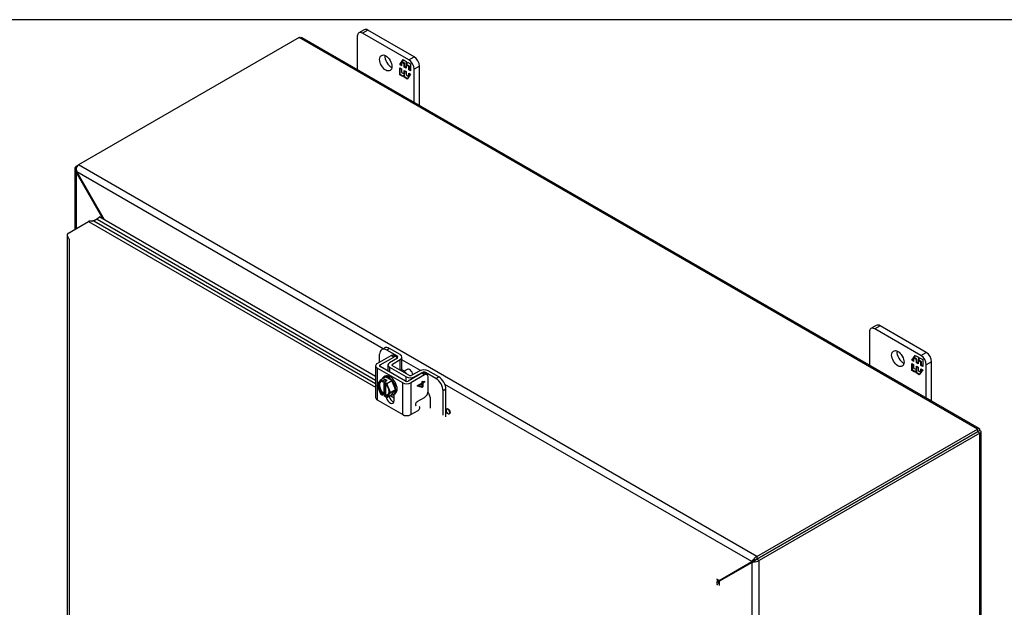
# Model space of a CAD drawing. Header units: inches. Extents: x 1 to 150, y -1 to 99.
# Tile 28 of 29: x 94 to 119, y 85 to 99. Entities that reach past the tile are written whole.
import ezdxf

# ---------------------------------------------------------------- set-up
doc = ezdxf.new("R2010")
doc.units = ezdxf.units.IN
doc.header["$MEASUREMENT"] = 0
for name, color, linetype in [('COM40676', 7, 'Continuous'), ('COM42667', 7, 'Continuous'), ('COM42781', 7, 'Continuous'), ('COM48541', 7, 'Continuous'), ('COM48553', 7, 'Continuous'), ('Default', 7, 'Continuous'), ('FET07730', 7, 'Continuous'), ('NTS166105', 7, 'Continuous'), ('SCC19011', 7, 'Continuous'), ('WAF25035', 7, 'Continuous')]:
    doc.layers.add(name, color=color, linetype=linetype)

# ---------------------------------------------------------------- blocks, each defined once
blk = doc.blocks.new('SE6')
at = {"layer": 'COM40676', "color": 7, "linetype": 'Continuous'}
for p, q in [((116.628, 88.547), (116.186, 88.292)), ((116.628, 88.547), (116.628, 88.547)), ((116.628, 88.547), (116.628, 88.547)), ((116.01, 88.19), (116.01, 88.19)), ((116.186, 88.292), (116.186, 88.292))]:
    blk.add_line(p, q, dxfattribs=at)
blk.add_ellipse((116.098, 88.343), major_axis=(0.125, 0), ratio=0.57735, start_param=-0.827611, end_param=-0.785398, dxfattribs=at)
at = {"layer": 'COM42667', "color": 7, "linetype": 'Continuous'}
for p, q in [((102.931, 90.95), (103.273, 91.147)), ((102.999, 90.911), (103.34, 91.108)), ((103.34, 91.108), (103.273, 91.147)), ((103.402, 91.114), (103.335, 91.153)), ((102.89, 90.892), (102.89, 90.1)), ((102.931, 90.833), (102.931, 90.441)), ((103.562, 90.469), (102.931, 90.833)), ((102.999, 90.872), (102.999, 90.911)), ((103.629, 90.508), (102.999, 90.872)), ((104.038, 90.705), (103.697, 90.508)), ((104.105, 90.666), (103.764, 90.469)), ((104.105, 90.666), (104.038, 90.705)), ((104.168, 90.672), (104.101, 90.711)), ((104.194, 90.259), (104.194, 90.615)), ((102.931, 90.385), (102.931, 90.041)), ((103.562, 89.677), (103.562, 90.469)), ((103.764, 90.469), (103.764, 89.677)), ((103.929, 90.403), (104.043, 90.47)), ((103.929, 90.383), (103.929, 90.403)), ((104.043, 90.355), (103.929, 90.383)), ((104.042, 90.356), (103.929, 90.383)), ((104.043, 90.445), (103.963, 90.399)), ((104.042, 90.445), (103.963, 90.399)), ((103.963, 90.399), (104.043, 90.38)), ((103.963, 90.399), (103.963, 90.399)), ((104.042, 90.445), (104.043, 90.445)), ((104.062, 90.367), (104.042, 90.356)), ((104.042, 90.356), (104.043, 90.355)), ((104.043, 90.497), (104.063, 90.509)), ((104.043, 90.47), (104.043, 90.497)), ((104.043, 90.38), (104.043, 90.445)), ((104.063, 90.367), (104.043, 90.355)), ((104.062, 90.508), (104.062, 90.481)), ((104.062, 90.481), (104.063, 90.481)), ((104.105, 90.481), (104.062, 90.457)), ((104.062, 90.457), (104.063, 90.456)), ((104.062, 90.457), (104.062, 90.367)), ((104.062, 90.367), (104.063, 90.367)), ((104.063, 90.509), (104.063, 90.481)), ((104.063, 90.481), (104.105, 90.506)), ((104.105, 90.481), (104.063, 90.456)), ((104.063, 90.456), (104.063, 90.367)), ((104.105, 90.506), (104.105, 90.481)), ((104.105, 90.505), (104.105, 90.481)), ((104.105, 90.481), (104.105, 90.481)), ((103.346, 90.026), (103.346, 90.184)), ((103.922, 90), (104.105, 90.106)), ((102.931, 90.041), (103.562, 89.677)), ((103.764, 89.677), (103.945, 89.782))]:
    blk.add_line(p, q, dxfattribs=at)
for centre, major_axis, start_param, end_param in [((103.273, 91.045), (-0.063, -0.108), 3.141593, 3.926991), ((103.34, 91.006), (-0.062, -0.108), 2.636933, 3.926991), ((103.033, 90.892), (0.143, 0), 2.356194, 3.926991), ((103.033, 90.892), (0.048, 0), 2.356194, 3.926991), ((104.038, 90.603), (-0.063, -0.108), 3.141593, 3.926991), ((104.105, 90.564), (-0.063, -0.108), 2.356194, 3.926991), ((103.663, 90.528), (-0.143, 0), 0.785398, 2.356194), ((103.663, 90.528), (-0.048, 0), 0.785398, 2.356194), ((103.033, 90.1), (0.143, 0), 3.141593, 3.926991), ((103.247, 90.083), (-0.07, 0.122), 1.033487, 3.926991), ((103.314, 90.122), (-0.07, 0.122), 1.141993, 2.643086), ((104.105, 90.208), (-0.062, -0.108), 0.785398, 2.356194), ((103.922, 89.951), (0.03, 0.052), 0.785398, 3.141593), ((103.945, 89.831), (-0.03, -0.052), 0.785398, 3.141593), ((103.663, 89.736), (0.143, 0), 3.926991, 5.497787)]:
    blk.add_ellipse(centre, major_axis=major_axis, ratio=0.57735, start_param=start_param, end_param=end_param, dxfattribs=at)
at = {"layer": 'COM42781', "color": 7, "linetype": 'Continuous'}
for p, q in [((103.111, 91.332), (103.04, 91.292)), ((103.236, 91.32), (103.165, 91.279)), ((103.5, 91.168), (103.236, 91.32)), ((102.989, 90.983), (102.989, 91.177)), ((103.429, 91.127), (103.165, 91.279)), ((103.238, 90.972), (103.43, 91.086)), ((103.31, 90.932), (103.502, 91.046)), ((103.429, 91.086), (103.429, 91.127)), ((103.502, 90.788), (103.502, 91.046)), ((103.544, 90.785), (103.544, 91.106)), ((103.196, 90.912), (103.196, 90.758)), ((103.647, 90.616), (103.24, 90.851)), ((103.24, 90.733), (103.24, 90.851)), ((103.31, 90.892), (103.31, 90.932)), ((103.718, 90.656), (103.311, 90.891)), ((103.647, 90.502), (103.647, 90.616)), ((103.986, 90.767), (103.788, 90.656)), ((104.056, 90.725), (103.857, 90.615)), ((103.857, 90.601), (103.857, 90.615)), ((104.056, 90.713), (104.056, 90.725)), ((104.389, 90.572), (104.126, 90.725)), ((104.126, 90.697), (104.126, 90.725)), ((104.46, 90.613), (104.196, 90.766)), ((104.389, 90.572), (104.46, 90.613)), ((104.637, 90.307), (104.566, 90.266)), ((104.637, 89.623), (104.637, 90.307)), ((104.566, 89.664), (104.566, 90.266)), ((104.257, 89.842), (104.257, 90.036))]:
    blk.add_line(p, q, dxfattribs=at)
for centre, major_axis, start_param, end_param in [((103.165, 91.075), (0.125, -0.217), 2.356194, 3.926991), ((103.236, 91.116), (0.125, -0.217), 2.356194, 3.141593), ((103.394, 91.106), (-0.05, 0), 2.373648, 3.926991), ((103.394, 91.106), (-0.15, 0), 2.373648, 3.926991), ((103.346, 90.912), (0.15, 0), 2.373648, 3.926991), ((103.346, 90.912), (0.05, 0), 2.373648, 3.926991), ((103.578, 90.607), (0.1, -0.173), 1.712693, 2.999696), ((104.09, 90.704), (0.15, 0), 0.785398, 2.338741), ((103.753, 90.677), (-0.15, 0), 0.785398, 2.338741), ((103.753, 90.677), (-0.05, 0), 0.785398, 2.338741), ((104.09, 90.704), (0.05, 0), 0.785398, 2.338741), ((104.389, 90.368), (0.125, -0.217), 0.785398, 2.356194), ((104.46, 90.409), (-0.125, 0.217), 3.926991, 5.497787), ((104.08, 90.139), (0.125, -0.217), 0.785398, 1.678661)]:
    blk.add_ellipse(centre, major_axis=major_axis, ratio=0.57735, start_param=start_param, end_param=end_param, dxfattribs=at)
at = {"layer": 'COM48541', "color": 7, "linetype": 'Continuous'}
for p, q in [((100.991, 99.049), (95.506, 95.882)), ((117.847, 89.317), (100.991, 99.049)), ((117.893, 89.331), (101.066, 99.046)), ((95.413, 95.799), (95.413, 94.282)), ((95.447, 95.761), (95.421, 95.756)), ((95.449, 95.704), (95.421, 95.756)), ((95.445, 95.77), (95.46, 95.71)), ((95.449, 95.849), (95.506, 95.882)), ((95.449, 95.849), (95.466, 95.839)), ((95.46, 95.71), (95.449, 95.704)), ((96.121, 94.539), (95.449, 95.704)), ((95.449, 95.704), (95.449, 94.302)), ((95.46, 95.71), (96.143, 94.527)), ((103.077, 91.312), (95.46, 95.71)), ((112.362, 86.151), (95.506, 95.882)), ((104.006, 90.776), (103.544, 91.043)), ((112.236, 86.024), (104.612, 90.426)), ((104.665, 89.818), (104.655, 89.812)), ((104.686, 89.81), (104.696, 89.816)), ((104.696, 89.816), (104.696, 89.814)), ((104.643, 89.783), (104.641, 89.784)), ((104.641, 89.78), (104.643, 89.781)), ((104.641, 89.78), (104.643, 89.779)), ((104.643, 89.779), (104.643, 89.783)), ((104.686, 89.808), (104.696, 89.814)), ((104.686, 89.81), (104.686, 89.808)), ((104.686, 89.808), (104.689, 89.806)), ((104.686, 89.705), (104.686, 89.703)), ((104.689, 89.703), (104.686, 89.705)), ((104.686, 89.703), (104.687, 89.704)), ((104.689, 89.808), (104.7, 89.814)), ((104.689, 89.806), (104.689, 89.808)), ((104.689, 89.701), (104.689, 89.703)), ((104.696, 89.814), (104.698, 89.813)), ((104.72, 89.699), (104.731, 89.705)), ((104.732, 89.728), (104.743, 89.734)), ((104.734, 89.731), (104.732, 89.732)), ((104.732, 89.732), (104.732, 89.728)), ((104.732, 89.728), (104.734, 89.727)), ((104.734, 89.731), (104.744, 89.737)), ((104.734, 89.727), (104.744, 89.733)), ((104.743, 89.736), (104.743, 89.734)), ((104.743, 89.734), (104.744, 89.733)), ((112.362, 86.151), (117.847, 89.317)), ((117.847, 89.251), (112.362, 86.084)), ((112.362, 86.084), (117.847, 89.251)), ((117.904, 89.218), (112.42, 86.051)), ((117.847, 89.317), (117.847, 89.251)), ((117.847, 89.251), (117.904, 89.284)), ((117.847, 89.251), (117.847, 89.251)), ((117.847, 89.251), (117.847, 89.251)), ((117.904, 89.218), (117.847, 89.251)), ((117.904, 69.754), (117.904, 89.218)), ((117.94, 69.821), (117.94, 89.251)), ((112.362, 86.151), (112.362, 86.084)), ((111.425, 85.556), (112.236, 86.024)), ((112.247, 86.005), (111.436, 85.537)), ((112.236, 86.024), (112.267, 86.057)), ((112.267, 86.042), (112.236, 86.024)), ((112.278, 86.023), (112.247, 86.005)), ((112.247, 86.005), (112.291, 86.016)), ((112.247, 84.091), (112.247, 86.005)), ((112.319, 86.06), (112.267, 86.057)), ((112.319, 86.059), (112.291, 86.016)), ((112.42, 86.051), (112.362, 86.084)), ((112.42, 66.588), (112.42, 86.051)), ((111.383, 85.452), (111.359, 85.471)), ((111.383, 85.454), (111.36, 85.473)), ((111.459, 85.563), (111.364, 85.508)), ((111.378, 85.45), (111.366, 85.443)), ((111.425, 85.556), (111.373, 85.586)), ((111.378, 85.445), (111.378, 85.45)), ((111.383, 85.454), (111.383, 85.452)), ((111.425, 85.556), (111.405, 85.554)), ((111.436, 85.537), (111.425, 85.521)), ((111.429, 85.558), (111.459, 85.563)), ((111.436, 85.43), (111.436, 85.537)), ((111.44, 85.539), (111.459, 85.563))]:
    blk.add_line(p, q, dxfattribs=at)
for centre, radius, start, end in [((95.483, 95.788), 0.0697, 118.7213, 207.6083), ((95.588, 95.765), 0.143, 124.7242, 178.0214), ((112.526, 85.888), 0.309, 121.9974, 146.8735), ((112.334, 85.933), 0.128, 100.3158, 121.4673), ((112.217, 86.135), 0.128, 298.5327, 319.6842), ((112.275, 86.322), 0.307, 273.0391, 298.0899), ((115.639, 80.36), 6.596, 119.7838, 120.2162), ((91.62, 119.788), 39.559, 299.94, 300.0987), ((111.373, 85.332), 0.225, 81.647, 91.7186), ((111.213, 85.605), 0.227, 318.409, 338.2344)]:
    blk.add_arc(centre, radius, start, end, dxfattribs=at)
for centre, major_axis, start_param, end_param in [((104.687, 89.755), (0.0328, -0.0567), 2.394372, 3.888814), ((104.698, 89.761), (0.0328, -0.0567), 2.394372, 3.141593), ((104.687, 89.755), (0.0328, -0.0567), 3.965168, 5.45961), ((104.687, 89.755), (-0.0327, 0.0567), 3.965168, 5.45961), ((104.687, 89.755), (-0.0328, 0.0567), 2.394372, 3.888814), ((104.698, 89.761), (-0.0327, 0.0567), 3.965168, 5.45961), ((104.698, 89.761), (-0.0328, 0.0567), 3.141593, 3.888814), ((111.407, 85.433), (-0.041, 0), -0.934143, -0.785398)]:
    blk.add_ellipse(centre, major_axis=major_axis, ratio=0.57735, start_param=start_param, end_param=end_param, dxfattribs=at)
for points, knots in [([(100.991, 99.049), (101.004, 99.054), (101.018, 99.056), (101.044, 99.056), (101.056, 99.052), (101.066, 99.046)], [0, 0, 0, 0, 0.25, 0.25, 0.5, 0.5, 0.5, 0.5]), ([(117.904, 89.284), (117.906, 89.295), (117.907, 89.306), (117.903, 89.322), (117.899, 89.328), (117.888, 89.335), (117.88, 89.335), (117.864, 89.33), (117.855, 89.325), (117.847, 89.317)], [0, 0, 0, 0, 0.25, 0.25, 0.5, 0.5, 0.75, 0.75, 1, 1, 1, 1]), ([(117.847, 89.251), (117.849, 89.254), (117.851, 89.256), (117.853, 89.26), (117.853, 89.261), (117.852, 89.261), (117.852, 89.261), (117.849, 89.257), (117.848, 89.254), (117.847, 89.251)], [0, 0, 0, 0, 0.25, 0.25, 0.5, 0.5, 0.75, 0.75, 1, 1, 1, 1]), ([(117.847, 89.251), (117.85, 89.25), (117.854, 89.25), (117.858, 89.25), (117.859, 89.25), (117.859, 89.251), (117.858, 89.251), (117.854, 89.252), (117.85, 89.251), (117.847, 89.251)], [0, 0, 0, 0, 0.25, 0.25, 0.5, 0.5, 0.75, 0.75, 1, 1, 1, 1]), ([(117.904, 89.218), (117.915, 89.221), (117.924, 89.226), (117.937, 89.238), (117.94, 89.244), (117.94, 89.257), (117.937, 89.264), (117.924, 89.275), (117.915, 89.28), (117.904, 89.284)], [0, 0, 0, 0, 0.25, 0.25, 0.5, 0.5, 0.75, 0.75, 1, 1, 1, 1]), ([(112.319, 86.06), (112.323, 86.062), (112.326, 86.064), (112.334, 86.068), (112.338, 86.07), (112.345, 86.075), (112.349, 86.077), (112.356, 86.081), (112.359, 86.083), (112.362, 86.084)], [0, 0, 0, 0, 0.25, 0.25, 0.5, 0.5, 0.75, 0.75, 1, 1, 1, 1])]:
    blk.add_open_spline(points, degree=3, knots=knots, dxfattribs=at)
at = {"layer": 'COM48553', "color": 7, "linetype": 'Continuous'}
for p, q in [((95.339, 94.239), (95.756, 94.48)), ((95.756, 94.48), (102.89, 90.361)), ((95.887, 94.492), (95.957, 94.547)), ((95.964, 94.535), (95.887, 94.492)), ((95.887, 94.492), (102.89, 90.449)), ((95.957, 94.547), (96.034, 94.59)), ((96.034, 94.59), (95.964, 94.535)), ((95.964, 94.535), (102.89, 90.537)), ((96.034, 94.59), (102.89, 90.632)), ((95.268, 94.198), (95.339, 94.239)), ((95.224, 94.137), (95.224, 76.235)), ((95.239, 94.099), (95.239, 94.099)), ((95.268, 94.035), (95.268, 76.215)), ((103.25, 90.153), (103.346, 90.098))]:
    blk.add_line(p, q, dxfattribs=at)
blk.add_arc((95.831, 94.629), 0.142, 275.492, 308.8285, dxfattribs=at)
for centre, major_axis, ratio, start_param, end_param in [((95.756, 94.521), (-0.025, -0.0433), 0.57735, 0.785398, 1.000532), ((95.374, 94.137), (0.15, 0), 0.57735, 2.356194, 3.587154), ((95.374, 94.096), (-0.106, 0.183), 0.577805, 1.230565, 1.570402)]:
    blk.add_ellipse(centre, major_axis=major_axis, ratio=ratio, start_param=start_param, end_param=end_param, dxfattribs=at)
blk.add_open_spline([(95.887, 94.492), (95.88, 94.492), (95.872, 94.491), (95.854, 94.489), (95.844, 94.487), (95.823, 94.485), (95.811, 94.483), (95.788, 94.483), (95.776, 94.483), (95.764, 94.485)], degree=3, knots=[0, 0, 0, 0, 0.25, 0.25, 0.5, 0.5, 0.75, 0.75, 1, 1, 1, 1], dxfattribs=at)
at = {"layer": 'FET07730', "color": 7, "linetype": 'Continuous'}
for p, q in [((102.605, 99.243), (102.473, 99.166)), ((102.699, 99.234), (102.566, 99.157)), ((103.715, 98.494), (102.566, 99.157)), ((103.848, 98.57), (102.699, 99.234)), ((102.434, 99.081), (102.434, 98.257)), ((103.487, 98.376), (103.574, 98.5)), ((103.501, 98.384), (103.487, 98.376)), ((103.501, 98.384), (103.533, 98.429)), ((103.533, 98.366), (103.501, 98.384)), ((103.547, 98.445), (103.533, 98.436)), ((103.602, 98.396), (103.533, 98.436)), ((103.533, 98.436), (103.533, 98.35)), ((103.541, 98.441), (103.58, 98.496)), ((103.616, 98.404), (103.547, 98.445)), ((103.574, 98.5), (103.651, 98.455)), ((103.616, 98.404), (103.602, 98.396)), ((103.602, 98.31), (103.602, 98.396)), ((103.616, 98.318), (103.616, 98.404)), ((103.659, 98.38), (103.645, 98.372)), ((103.651, 98.455), (103.651, 98.392)), ((103.651, 98.392), (103.683, 98.437)), ((103.665, 98.4), (103.651, 98.392)), ((103.728, 98.34), (103.659, 98.38)), ((103.665, 98.4), (103.689, 98.433)), ((103.683, 98.437), (103.76, 98.392)), ((103.715, 98.494), (103.848, 98.57)), ((103.76, 98.392), (103.76, 98.219)), ((103.533, 98.35), (103.487, 98.376)), ((103.487, 98.123), (103.487, 98.297)), ((103.487, 98.297), (103.533, 98.27)), ((103.501, 98.132), (103.501, 98.289)), ((103.533, 98.27), (103.533, 98.184)), ((103.533, 98.184), (103.602, 98.144)), ((103.616, 98.318), (103.602, 98.31)), ((103.645, 98.285), (103.602, 98.31)), ((103.602, 98.144), (103.602, 98.23)), ((103.602, 98.23), (103.645, 98.206)), ((103.616, 98.152), (103.602, 98.144)), ((103.645, 98.302), (103.616, 98.318)), ((103.616, 98.152), (103.616, 98.222)), ((103.714, 98.332), (103.645, 98.372)), ((103.645, 98.372), (103.645, 98.285)), ((103.645, 98.206), (103.645, 98.119)), ((103.76, 98.139), (103.673, 98.016)), ((103.728, 98.34), (103.714, 98.332)), ((103.714, 98.245), (103.714, 98.332)), ((103.728, 98.253), (103.714, 98.245)), ((103.76, 98.219), (103.714, 98.245)), ((103.714, 98.079), (103.714, 98.166)), ((103.714, 98.166), (103.76, 98.139)), ((103.728, 98.253), (103.728, 98.34)), ((103.76, 98.235), (103.728, 98.253)), ((103.728, 98.095), (103.728, 98.158)), ((103.981, 98.341), (103.848, 98.264)), ((103.848, 97.44), (103.848, 98.264)), ((103.981, 97.364), (103.981, 98.341)), ((103.501, 98.132), (103.487, 98.123)), ((103.564, 98.079), (103.487, 98.123)), ((103.572, 98.091), (103.501, 98.132)), ((103.596, 98.124), (103.564, 98.079)), ((103.61, 98.132), (103.596, 98.124)), ((103.596, 98.061), (103.596, 98.124)), ((103.61, 98.069), (103.596, 98.061)), ((103.673, 98.016), (103.596, 98.061)), ((103.61, 98.069), (103.61, 98.132)), ((103.681, 98.028), (103.61, 98.069)), ((103.645, 98.119), (103.714, 98.079)), ((103.72, 98.083), (103.714, 98.079)), ((115.333, 91.894), (115.201, 91.818)), ((115.427, 91.885), (115.294, 91.809)), ((116.443, 91.145), (115.294, 91.809)), ((116.576, 91.222), (115.427, 91.885)), ((115.162, 91.732), (115.162, 90.908)), ((116.215, 91.028), (116.302, 91.151)), ((116.229, 91.036), (116.261, 91.081)), ((116.275, 91.096), (116.261, 91.088)), ((116.33, 91.048), (116.261, 91.088)), ((116.261, 91.088), (116.261, 91.001)), ((116.269, 91.093), (116.308, 91.148)), ((116.344, 91.056), (116.275, 91.096)), ((116.302, 91.151), (116.379, 91.107)), ((116.344, 91.056), (116.33, 91.048)), ((116.33, 90.961), (116.33, 91.048)), ((116.344, 90.97), (116.344, 91.056)), ((116.379, 91.107), (116.379, 91.043)), ((116.379, 91.043), (116.411, 91.088)), ((116.393, 91.051), (116.379, 91.043)), ((116.393, 91.051), (116.417, 91.085)), ((116.411, 91.088), (116.488, 91.044)), ((116.443, 91.145), (116.576, 91.222)), ((116.488, 91.044), (116.488, 90.87)), ((116.229, 91.036), (116.215, 91.028)), ((116.261, 91.001), (116.215, 91.028)), ((116.215, 90.775), (116.215, 90.948)), ((116.215, 90.948), (116.261, 90.922)), ((116.261, 91.018), (116.229, 91.036)), ((116.229, 90.783), (116.229, 90.94)), ((116.261, 90.922), (116.261, 90.835)), ((116.261, 90.835), (116.33, 90.795)), ((116.344, 90.97), (116.33, 90.961)), ((116.373, 90.937), (116.33, 90.961)), ((116.33, 90.795), (116.33, 90.882)), ((116.33, 90.882), (116.373, 90.857)), ((116.344, 90.804), (116.33, 90.795)), ((116.373, 90.953), (116.344, 90.97)), ((116.344, 90.804), (116.344, 90.874)), ((116.387, 91.032), (116.373, 91.023)), ((116.442, 90.983), (116.373, 91.023)), ((116.373, 91.023), (116.373, 90.937)), ((116.373, 90.857), (116.373, 90.771)), ((116.456, 90.991), (116.387, 91.032)), ((116.456, 90.991), (116.442, 90.983)), ((116.442, 90.897), (116.442, 90.983)), ((116.456, 90.905), (116.442, 90.897)), ((116.488, 90.87), (116.442, 90.897)), ((116.442, 90.731), (116.442, 90.817)), ((116.442, 90.817), (116.488, 90.791)), ((116.456, 90.905), (116.456, 90.991)), ((116.488, 90.887), (116.456, 90.905)), ((116.456, 90.746), (116.456, 90.809)), ((116.709, 90.992), (116.576, 90.916)), ((116.576, 90.092), (116.576, 90.916)), ((116.709, 90.015), (116.709, 90.992)), ((116.229, 90.783), (116.215, 90.775)), ((116.292, 90.731), (116.215, 90.775)), ((116.3, 90.742), (116.229, 90.783)), ((116.324, 90.776), (116.292, 90.731)), ((116.338, 90.784), (116.324, 90.776)), ((116.324, 90.712), (116.324, 90.776)), ((116.338, 90.72), (116.324, 90.712)), ((116.401, 90.668), (116.324, 90.712)), ((116.338, 90.72), (116.338, 90.784)), ((116.409, 90.679), (116.338, 90.72)), ((116.373, 90.771), (116.442, 90.731)), ((116.488, 90.791), (116.401, 90.668)), ((116.448, 90.734), (116.442, 90.731))]:
    blk.add_line(p, q, dxfattribs=at)
for centre, major_axis, start_param, end_param in [((102.566, 99.004), (0.094, -0.162), 2.356194, 3.926991), ((102.699, 99.081), (0.094, -0.162), 2.356194, 3.141593), ((103.274, 98.494), (-0.109, 0.189), 0.651137, 2.490455), ((103.715, 98.341), (0.094, -0.162), 0.785398, 2.356194), ((103.848, 98.417), (-0.094, 0.162), 3.926991, 5.497787), ((115.294, 91.656), (0.094, -0.162), 2.356194, 3.926991), ((115.427, 91.732), (0.094, -0.162), 2.356194, 3.141593), ((116.001, 91.145), (-0.109, 0.189), 0.651137, 2.490455), ((116.443, 90.992), (0.094, -0.162), 0.785398, 2.356194), ((116.576, 91.069), (-0.094, 0.162), 3.926991, 5.497787)]:
    blk.add_ellipse(centre, major_axis=major_axis, ratio=0.57735, start_param=start_param, end_param=end_param, dxfattribs=at)
for centre in [(103.141, 98.417), (115.869, 91.069)]:
    blk.add_ellipse(centre, major_axis=(-0.109, 0.189), ratio=0.57735, dxfattribs=at)
at = {"layer": 'NTS166105', "color": 7, "linetype": 'Continuous'}
for p, q in [((115.555, 87.928), (115.555, 87.927)), ((115.328, 87.797), (115.328, 87.797))]:
    blk.add_line(p, q, dxfattribs=at)
at = {"layer": 'SCC19011', "color": 7, "linetype": 'Continuous'}
for p, q in [((103.671, 90.801), (103.596, 90.758)), ((103.01, 90.543), (103.138, 90.617)), ((103.13, 90.551), (103.063, 90.512)), ((103.178, 90.523), (103.13, 90.551)), ((103.13, 90.551), (103.13, 90.496)), ((103.292, 90.528), (103.138, 90.617)), ((103.01, 90.543), (102.916, 90.421)), ((102.916, 90.421), (103.01, 90.192)), ((103.063, 90.512), (103.01, 90.543)), ((103.063, 90.512), (103.063, 90.496)), ((103.07, 90.492), (103.091, 90.504)), ((103.091, 90.504), (103.091, 90.203)), ((103.178, 90.523), (103.111, 90.485)), ((103.164, 90.454), (103.111, 90.485)), ((103.111, 90.468), (103.111, 90.485)), ((103.13, 90.451), (103.13, 90.2)), ((103.139, 90.175), (103.139, 90.442)), ((103.164, 90.454), (103.292, 90.528)), ((103.257, 90.225), (103.164, 90.454)), ((103.385, 90.299), (103.292, 90.528)), ((103.01, 90.192), (103.063, 90.161)), ((103.13, 90.2), (103.063, 90.161)), ((103.063, 90.178), (103.063, 90.161)), ((103.091, 90.203), (103.07, 90.19)), ((103.111, 90.134), (103.111, 90.15)), ((103.111, 90.134), (103.164, 90.103)), ((103.118, 90.163), (103.139, 90.175)), ((103.13, 90.2), (103.139, 90.195)), ((103.164, 90.103), (103.257, 90.225)), ((103.164, 90.103), (103.292, 90.177)), ((103.257, 90.225), (103.385, 90.299)), ((103.292, 90.177), (103.385, 90.299))]:
    blk.add_line(p, q, dxfattribs=at)
for centre, start, end in [((103.079, 90.177), 123.377, 177.1475), ((103.127, 90.15), 123.3772, 177.1473)]:
    blk.add_arc(centre, 0.0158, start, end, dxfattribs=at)
for centre, major_axis, start_param, end_param in [((103.732, 90.696), (0.061, -0.106), 1.032867, 3.141593), ((103.087, 90.323), (0.099, -0.171), 2.529208, 5.324773), ((103.094, 90.327), (0.094, -0.162), 2.587655, 5.315445), ((103.115, 90.339), (0.094, -0.162), 3.254972, 5.315445), ((103.087, 90.323), (-0.099, 0.171), 2.529208, 5.324773), ((103.094, 90.327), (-0.094, 0.162), 2.538537, 3.900668), ((103.115, 90.339), (-0.094, 0.162), 2.538537, 3.028213)]:
    blk.add_ellipse(centre, major_axis=major_axis, ratio=0.57735, start_param=start_param, end_param=end_param, dxfattribs=at)
for points, knots in [([(103.063, 90.496), (103.063, 90.494), (103.064, 90.492), (103.066, 90.49), (103.068, 90.49), (103.07, 90.492)], [0, 0, 0, 0, 0.5, 0.5, 1, 1, 1, 1]), ([(103.116, 90.463), (103.115, 90.463), (103.114, 90.463), (103.112, 90.464), (103.111, 90.466), (103.111, 90.468)], [0.1977357, 0.1977357, 0.1977357, 0.1977357, 0.5, 0.5, 1, 1, 1, 1])]:
    blk.add_open_spline(points, degree=3, knots=knots, dxfattribs=at)
at = {"layer": 'WAF25035', "color": 7, "linetype": 'Continuous'}
for p, q in [((103.122, 90.632), (103.09, 90.613)), ((103.34, 90.18), (103.372, 90.199))]:
    blk.add_line(p, q, dxfattribs=at)
for centre, start_param, end_param in [((103.215, 90.397), 0, 0.412589), ((103.215, 90.397), 2.729004, 6.283185), ((103.247, 90.415), 3.141593, 6.283185)]:
    blk.add_ellipse(centre, major_axis=(-0.125, 0.217), ratio=0.57735, start_param=start_param, end_param=end_param, dxfattribs=at)
blk = doc.blocks.new('BORDER')
at = {"layer": 'Default', "color": 7, "linetype": 'Continuous'}
blk.add_line((0, 27.86), (-41.86, 27.86), dxfattribs=at)

msp = doc.modelspace()

# ---------------------------------------------------------------- block references
at = {"layer": 'Default', "color": 7, "xscale": 3.56, "yscale": 3.56, "zscale": 3.56}
msp.add_blockref('BORDER', (149.664, 0.311), dxfattribs=at)
at = {"layer": 'Default'}
msp.add_blockref('SE6', (0, 0), dxfattribs=at)

doc.saveas('drawing.dxf')
